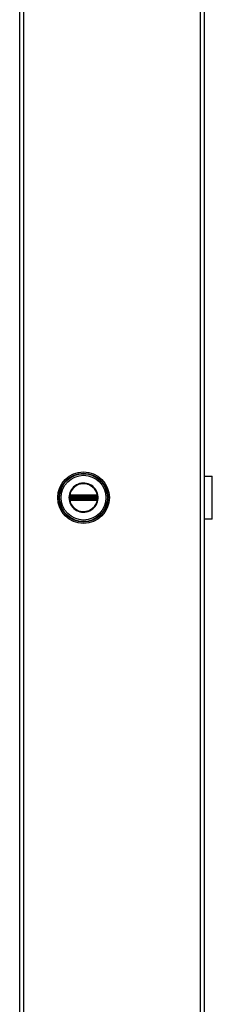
# Model space of a CAD drawing. Header units: inches. Extents: x 0 to 160, y -11 to 104.
# Tile 26 of 38: x 82.44 to 88.82, y 38.84 to 71.53. Entities that reach past the tile are written whole.
import ezdxf

# ---------------------------------------------------------------- set-up
doc = ezdxf.new("R2010")
doc.units = ezdxf.units.IN
doc.header["$LTSCALE"] = 9.635087
doc.header["$MEASUREMENT"] = 0
doc.layers.add('Visible Edges(ANSI)', color=7, linetype='Continuous', lineweight=25)
doc.layers.add('Visible Tangent Edges(ANSI)', color=7, linetype='Continuous', lineweight=25)

msp = doc.modelspace()

# ---------------------------------------------------------------- linework, layer by layer
at = {"layer": 'Visible Edges(ANSI)'}
for p, q in [((82.4382, 20.8819), (82.4382, 90.4381)), ((88.5533, 90.4381), (88.5533, 20.8819)), ((88.5533, 56.3731), (88.8225, 56.3731)), ((88.8225, 54.9469), (88.8225, 56.3731)), ((88.5567, 55.931), (88.5533, 55.931)), ((88.5567, 55.931), (88.5567, 55.8754)), ((88.5533, 55.8754), (88.5567, 55.8754)), ((88.5567, 55.4446), (88.5533, 55.4446)), ((88.5533, 55.389), (88.5567, 55.389)), ((88.5567, 55.4446), (88.5567, 55.389)), ((88.8225, 54.9469), (88.5533, 54.9469))]:
    msp.add_line(p, q, dxfattribs=at)
msp.add_circle((84.5538, 55.66), 0.8558, dxfattribs=at)
at = {"layer": 'Visible Tangent Edges(ANSI)'}
for p, q in [((82.5628, 90.4381), (82.5628, 20.8819)), ((88.4287, 20.8819), (88.4287, 90.4381)), ((84.0836, 55.66), (84.0701, 55.66)), ((84.0953, 55.592), (84.1049, 55.5998)), ((84.0986, 55.693), (84.1092, 55.693)), ((84.0986, 55.627), (84.1092, 55.627)), ((84.1024, 55.7166), (84.1131, 55.7104)), ((84.1131, 55.6096), (84.1024, 55.6033)), ((84.1059, 55.737), (84.1121, 55.7263)), ((84.1059, 55.583), (84.1121, 55.5937)), ((84.1092, 55.627), (84.1092, 55.693)), ((84.1215, 55.693), (84.1092, 55.693)), ((84.1215, 55.627), (84.1092, 55.627)), ((84.1183, 55.7156), (84.1121, 55.7263)), ((84.1121, 55.5937), (84.1183, 55.6044)), ((84.1215, 55.627), (84.1215, 55.693)), ((84.1215, 55.693), (84.1255, 55.689)), ((84.1255, 55.631), (84.1215, 55.627)), ((84.1251, 55.7423), (84.1253, 55.7299)), ((84.1253, 55.5901), (84.1251, 55.5777)), ((84.1397, 55.689), (84.1255, 55.689)), ((84.1255, 55.689), (84.1255, 55.631)), ((84.1255, 55.631), (84.1397, 55.631)), ((84.1357, 55.7424), (84.1357, 55.7299)), ((84.972, 55.7424), (84.1357, 55.7424)), ((84.1357, 55.7299), (84.972, 55.7299)), ((84.1357, 55.7299), (84.1357, 55.7195)), ((84.1357, 55.7195), (84.972, 55.7195)), ((84.1357, 55.7073), (84.1357, 55.7195)), ((84.1357, 55.7073), (84.972, 55.7073)), ((84.1397, 55.7033), (84.1357, 55.7073)), ((84.1357, 55.6127), (84.1397, 55.6167)), ((84.972, 55.6127), (84.1357, 55.6127)), ((84.1357, 55.6005), (84.1357, 55.6127)), ((84.972, 55.6005), (84.1357, 55.6005)), ((84.1357, 55.59), (84.1357, 55.6005)), ((84.1357, 55.59), (84.1357, 55.5776)), ((84.972, 55.59), (84.1357, 55.59)), ((84.1357, 55.5776), (84.972, 55.5776)), ((84.968, 55.7033), (84.1397, 55.7033)), ((84.1397, 55.7033), (84.1397, 55.689)), ((84.1397, 55.689), (84.968, 55.689)), ((84.1397, 55.631), (84.1397, 55.689)), ((84.968, 55.631), (84.1397, 55.631)), ((84.1397, 55.631), (84.1397, 55.6167)), ((84.1397, 55.6167), (84.968, 55.6167)), ((84.972, 55.7073), (84.968, 55.7033)), ((84.968, 55.689), (84.968, 55.7033)), ((84.968, 55.689), (84.968, 55.631)), ((84.9822, 55.689), (84.968, 55.689)), ((84.968, 55.6167), (84.968, 55.631)), ((84.968, 55.631), (84.9822, 55.631)), ((84.968, 55.6167), (84.972, 55.6127)), ((84.972, 55.7424), (84.972, 55.7299)), ((84.972, 55.7299), (84.972, 55.7195)), ((84.972, 55.7073), (84.972, 55.7195)), ((84.972, 55.6005), (84.972, 55.6127)), ((84.972, 55.59), (84.972, 55.6005)), ((84.972, 55.59), (84.972, 55.5776)), ((84.9822, 55.689), (84.9862, 55.693)), ((84.9822, 55.631), (84.9822, 55.689)), ((84.9862, 55.627), (84.9822, 55.631)), ((84.9826, 55.7423), (84.9824, 55.7299)), ((84.9824, 55.5901), (84.9826, 55.5777)), ((84.9985, 55.693), (84.9862, 55.693)), ((84.9862, 55.693), (84.9862, 55.627)), ((84.9985, 55.627), (84.9862, 55.627)), ((84.9956, 55.7263), (84.9894, 55.7156)), ((84.9894, 55.6044), (84.9956, 55.5937)), ((84.9946, 55.7104), (85.0053, 55.7166)), ((85.0053, 55.6033), (84.9946, 55.6096)), ((84.9956, 55.7263), (85.0018, 55.737)), ((84.9956, 55.5937), (85.0018, 55.583)), ((85.0091, 55.693), (84.9985, 55.693)), ((84.9985, 55.693), (84.9985, 55.627)), ((85.0091, 55.627), (84.9985, 55.627)), ((85.0124, 55.7279), (85.0028, 55.7201)), ((85.0028, 55.5998), (85.0124, 55.592)), ((88.5567, 55.8754), (88.5567, 55.4446))]:
    msp.add_line(p, q, dxfattribs=at)
at = {"layer": 'Visible Tangent Edges(ANSI)', "flags": 128}
for points in [[(84.0701, 55.66), (84.0736, 55.6029), (84.0837, 55.5465), (84.1004, 55.4916), (84.1235, 55.4392), (84.1527, 55.3899), (84.1875, 55.3442), (84.2274, 55.3031), (84.2719, 55.267), (84.3203, 55.2364), (84.3721, 55.2117), (84.4264, 55.1934), (84.4825, 55.1818), (84.5395, 55.1769), (84.5968, 55.1787), (84.6535, 55.1871), (84.7088, 55.202), (84.762, 55.2234), (84.8123, 55.2511), (84.8587, 55.2847), (84.9008, 55.3235), (84.9381, 55.367), (84.9702, 55.4144), (84.9964, 55.4653), (85.0165, 55.519), (85.03, 55.5749), (85.0366, 55.6318), (85.0364, 55.6891), (85.0296, 55.7459), (85.0162, 55.8016), (84.9963, 55.8553), (84.9701, 55.9064), (84.9379, 55.9539), (84.9003, 55.9972), (84.8579, 56.0359), (84.8114, 56.0693), (84.7613, 56.0969), (84.7083, 56.1183), (84.653, 56.1333), (84.5963, 56.1416), (84.5389, 56.1433), (84.4817, 56.1382), (84.4255, 56.1264), (84.3713, 56.1078), (84.3196, 56.0831), (84.2712, 56.0524), (84.2268, 56.0164), (84.187, 55.9752), (84.1524, 55.9296), (84.1233, 55.8802), (84.1002, 55.8278), (84.0836, 55.7731), (84.0735, 55.7169), (84.0701, 55.66)], [(84.0836, 55.66), (84.0871, 55.7175), (84.0977, 55.7742), (84.1151, 55.8292), (84.1393, 55.8818), (84.1697, 55.9311), (84.2059, 55.9763), (84.2473, 56.0166), (84.2934, 56.0515), (84.3435, 56.0805), (84.3968, 56.1032), (84.4525, 56.1192), (84.5098, 56.1281), (84.5678, 56.1298), (84.6255, 56.1246), (84.6821, 56.1123), (84.7366, 56.0933), (84.7883, 56.0675), (84.8365, 56.0355), (84.8806, 55.9979), (84.9197, 55.9552), (84.9534, 55.908), (84.9809, 55.8569), (85.0017, 55.8029), (85.0157, 55.7467), (85.0229, 55.6894), (85.0231, 55.6315), (85.0162, 55.574), (85.002, 55.5177), (84.981, 55.4638), (84.9535, 55.4128), (84.92, 55.3656), (84.8812, 55.3228), (84.8374, 55.285), (84.7892, 55.2528), (84.7372, 55.2271), (84.6825, 55.208), (84.626, 55.1958), (84.5683, 55.1904), (84.5105, 55.1921), (84.4533, 55.2007), (84.3976, 55.2164), (84.3443, 55.239), (84.2941, 55.268), (84.2479, 55.3029), (84.2064, 55.3432), (84.17, 55.3884), (84.1395, 55.4376), (84.1154, 55.4901), (84.0979, 55.5454), (84.0872, 55.6024), (84.0836, 55.66)], [(84.0896, 55.6928), (84.0895, 55.69), (84.0894, 55.6873), (84.0893, 55.6846), (84.0892, 55.6819), (84.0892, 55.6791), (84.0891, 55.6764), (84.0891, 55.6737), (84.089, 55.6709), (84.089, 55.6682), (84.0889, 55.6655), (84.0889, 55.6627), (84.0889, 55.66), (84.0889, 55.6572), (84.0889, 55.6545), (84.089, 55.6518), (84.089, 55.649), (84.0891, 55.6463), (84.0891, 55.6436), (84.0892, 55.6408), (84.0892, 55.6381), (84.0893, 55.6354), (84.0894, 55.6327), (84.0895, 55.6299), (84.0896, 55.6272)], [(84.0902, 55.7032), (84.0902, 55.7028), (84.0901, 55.7023), (84.0901, 55.7019), (84.0901, 55.7015), (84.0901, 55.701), (84.09, 55.7006), (84.09, 55.7002), (84.09, 55.6997), (84.09, 55.6993), (84.0899, 55.6989), (84.0899, 55.6984), (84.0899, 55.698), (84.0899, 55.6976), (84.0898, 55.6971), (84.0898, 55.6967), (84.0898, 55.6962), (84.0898, 55.6958), (84.0897, 55.6954), (84.0897, 55.6949), (84.0897, 55.6945), (84.0897, 55.6941), (84.0897, 55.6936), (84.0896, 55.6932), (84.0896, 55.6928)], [(84.0896, 55.6272), (84.0896, 55.6268), (84.0897, 55.6263), (84.0897, 55.6259), (84.0897, 55.6255), (84.0897, 55.625), (84.0897, 55.6246), (84.0898, 55.6242), (84.0898, 55.6237), (84.0898, 55.6233), (84.0898, 55.6229), (84.0899, 55.6224), (84.0899, 55.622), (84.0899, 55.6216), (84.0899, 55.6211), (84.09, 55.6207), (84.09, 55.6202), (84.09, 55.6198), (84.09, 55.6194), (84.0901, 55.6189), (84.0901, 55.6185), (84.0901, 55.6181), (84.0901, 55.6176), (84.0902, 55.6172), (84.0902, 55.6168)], [(84.0936, 55.7226), (84.0934, 55.7218), (84.0932, 55.7211), (84.093, 55.7203), (84.0928, 55.7196), (84.0926, 55.7188), (84.0924, 55.718), (84.0922, 55.7172), (84.092, 55.7164), (84.0918, 55.7156), (84.0917, 55.7148), (84.0915, 55.714), (84.0914, 55.7132), (84.0912, 55.7124), (84.0911, 55.7116), (84.091, 55.7107), (84.0909, 55.7099), (84.0907, 55.7091), (84.0906, 55.7082), (84.0905, 55.7074), (84.0905, 55.7065), (84.0904, 55.7057), (84.0903, 55.7049), (84.0902, 55.704), (84.0902, 55.7032)], [(84.0902, 55.6168), (84.0902, 55.6159), (84.0903, 55.6151), (84.0904, 55.6143), (84.0905, 55.6134), (84.0905, 55.6126), (84.0906, 55.6117), (84.0907, 55.6109), (84.0909, 55.6101), (84.091, 55.6093), (84.0911, 55.6084), (84.0912, 55.6076), (84.0914, 55.6068), (84.0915, 55.606), (84.0917, 55.6052), (84.0919, 55.6044), (84.092, 55.6036), (84.0922, 55.6028), (84.0924, 55.602), (84.0926, 55.6012), (84.0928, 55.6004), (84.093, 55.5996), (84.0932, 55.5989), (84.0934, 55.5981), (84.0936, 55.5974)], [(84.0953, 55.7279), (84.0952, 55.7277), (84.0952, 55.7275), (84.0951, 55.7273), (84.095, 55.7271), (84.0949, 55.7269), (84.0949, 55.7266), (84.0948, 55.7264), (84.0947, 55.7262), (84.0946, 55.726), (84.0946, 55.7258), (84.0945, 55.7255), (84.0944, 55.7253), (84.0943, 55.7251), (84.0943, 55.7249), (84.0942, 55.7246), (84.0941, 55.7244), (84.0941, 55.7242), (84.094, 55.724), (84.0939, 55.7237), (84.0939, 55.7235), (84.0938, 55.7233), (84.0937, 55.7231), (84.0936, 55.7228), (84.0936, 55.7226)], [(84.0936, 55.5974), (84.0936, 55.5971), (84.0937, 55.5969), (84.0938, 55.5967), (84.0939, 55.5965), (84.0939, 55.5962), (84.094, 55.596), (84.0941, 55.5958), (84.0941, 55.5956), (84.0942, 55.5953), (84.0943, 55.5951), (84.0943, 55.5949), (84.0944, 55.5947), (84.0945, 55.5944), (84.0946, 55.5942), (84.0946, 55.594), (84.0947, 55.5938), (84.0948, 55.5935), (84.0949, 55.5933), (84.0949, 55.5931), (84.095, 55.5929), (84.0951, 55.5927), (84.0952, 55.5925), (84.0952, 55.5922), (84.0953, 55.592)], [(84.1059, 55.737), (84.1054, 55.7367), (84.1049, 55.7364), (84.1044, 55.7361), (84.104, 55.7358), (84.1035, 55.7354), (84.103, 55.7351), (84.1025, 55.7348), (84.102, 55.7344), (84.1016, 55.734), (84.1011, 55.7337), (84.1007, 55.7333), (84.1002, 55.7329), (84.0998, 55.7326), (84.0993, 55.7322), (84.0989, 55.7318), (84.0985, 55.7314), (84.0981, 55.731), (84.0977, 55.7306), (84.0973, 55.7301), (84.0969, 55.7297), (84.0965, 55.7293), (84.0961, 55.7288), (84.0957, 55.7284), (84.0953, 55.7279)], [(84.0953, 55.592), (84.0957, 55.5916), (84.0961, 55.5911), (84.0965, 55.5907), (84.0968, 55.5903), (84.0972, 55.5898), (84.0977, 55.5894), (84.0981, 55.589), (84.0985, 55.5886), (84.0989, 55.5882), (84.0993, 55.5878), (84.0998, 55.5874), (84.1002, 55.587), (84.1007, 55.5867), (84.1011, 55.5863), (84.1016, 55.5859), (84.102, 55.5856), (84.1025, 55.5852), (84.103, 55.5849), (84.1035, 55.5845), (84.104, 55.5842), (84.1044, 55.5839), (84.1049, 55.5836), (84.1054, 55.5833), (84.1059, 55.583)], [(84.0986, 55.7034), (84.0986, 55.704), (84.0986, 55.7046), (84.0986, 55.7052), (84.0987, 55.7058), (84.0987, 55.7063), (84.0988, 55.7069), (84.0989, 55.7075), (84.099, 55.7081), (84.0991, 55.7086), (84.0993, 55.7092), (84.0994, 55.7098), (84.0996, 55.7103), (84.0997, 55.7109), (84.0999, 55.7114), (84.1001, 55.712), (84.1003, 55.7125), (84.1005, 55.7131), (84.1008, 55.7136), (84.101, 55.7141), (84.1013, 55.7146), (84.1015, 55.7151), (84.1018, 55.7156), (84.1021, 55.7161), (84.1024, 55.7166)], [(84.0986, 55.693), (84.0986, 55.6934), (84.0986, 55.6939), (84.0986, 55.6943), (84.0986, 55.6947), (84.0986, 55.6952), (84.0986, 55.6956), (84.0986, 55.696), (84.0986, 55.6964), (84.0986, 55.6969), (84.0986, 55.6973), (84.0986, 55.6977), (84.0986, 55.6982), (84.0986, 55.6986), (84.0986, 55.699), (84.0986, 55.6995), (84.0986, 55.6999), (84.0986, 55.7003), (84.0986, 55.7008), (84.0986, 55.7012), (84.0986, 55.7017), (84.0986, 55.7021), (84.0986, 55.7025), (84.0986, 55.703), (84.0986, 55.7034)], [(84.0986, 55.627), (84.0986, 55.6297), (84.0986, 55.6325), (84.0986, 55.6352), (84.0986, 55.638), (84.0987, 55.6407), (84.0987, 55.6435), (84.0987, 55.6462), (84.0987, 55.649), (84.0987, 55.6517), (84.0987, 55.6545), (84.0987, 55.6572), (84.0987, 55.66), (84.0987, 55.6627), (84.0987, 55.6655), (84.0987, 55.6682), (84.0987, 55.671), (84.0987, 55.6738), (84.0987, 55.6765), (84.0987, 55.6793), (84.0986, 55.682), (84.0986, 55.6848), (84.0986, 55.6875), (84.0986, 55.6903), (84.0986, 55.693)], [(84.0986, 55.6165), (84.0986, 55.617), (84.0986, 55.6174), (84.0986, 55.6179), (84.0986, 55.6183), (84.0986, 55.6188), (84.0986, 55.6192), (84.0986, 55.6196), (84.0986, 55.6201), (84.0986, 55.6205), (84.0986, 55.621), (84.0986, 55.6214), (84.0986, 55.6218), (84.0986, 55.6222), (84.0986, 55.6227), (84.0986, 55.6231), (84.0986, 55.6235), (84.0986, 55.624), (84.0986, 55.6244), (84.0986, 55.6248), (84.0986, 55.6252), (84.0986, 55.6257), (84.0986, 55.6261), (84.0986, 55.6265), (84.0986, 55.627)], [(84.1024, 55.6033), (84.1021, 55.6038), (84.1018, 55.6043), (84.1015, 55.6048), (84.1013, 55.6054), (84.101, 55.6059), (84.1008, 55.6064), (84.1006, 55.6069), (84.1003, 55.6075), (84.1001, 55.608), (84.0999, 55.6086), (84.0998, 55.6091), (84.0996, 55.6097), (84.0994, 55.6102), (84.0993, 55.6108), (84.0991, 55.6113), (84.099, 55.6119), (84.0989, 55.6125), (84.0988, 55.6131), (84.0988, 55.6136), (84.0987, 55.6142), (84.0986, 55.6148), (84.0986, 55.6154), (84.0986, 55.616), (84.0986, 55.6165)], [(84.1024, 55.7166), (84.1025, 55.7168), (84.1026, 55.7169), (84.1027, 55.7171), (84.1028, 55.7172), (84.1029, 55.7174), (84.103, 55.7175), (84.1031, 55.7177), (84.1032, 55.7178), (84.1033, 55.718), (84.1034, 55.7181), (84.1035, 55.7183), (84.1036, 55.7184), (84.1037, 55.7186), (84.1038, 55.7187), (84.1039, 55.7189), (84.104, 55.719), (84.1041, 55.7191), (84.1042, 55.7193), (84.1043, 55.7194), (84.1044, 55.7196), (84.1045, 55.7197), (84.1047, 55.7198), (84.1048, 55.72), (84.1049, 55.7201)], [(84.1049, 55.5998), (84.1048, 55.6), (84.1047, 55.6001), (84.1045, 55.6003), (84.1044, 55.6004), (84.1043, 55.6005), (84.1042, 55.6007), (84.1041, 55.6008), (84.104, 55.601), (84.1039, 55.6011), (84.1038, 55.6013), (84.1037, 55.6014), (84.1036, 55.6015), (84.1035, 55.6017), (84.1034, 55.6018), (84.1033, 55.602), (84.1032, 55.6021), (84.1031, 55.6023), (84.103, 55.6024), (84.1029, 55.6026), (84.1028, 55.6027), (84.1027, 55.6029), (84.1026, 55.603), (84.1025, 55.6032), (84.1024, 55.6033)], [(84.1049, 55.7201), (84.1051, 55.7204), (84.1054, 55.7207), (84.1057, 55.721), (84.1059, 55.7213), (84.1062, 55.7216), (84.1065, 55.7219), (84.1068, 55.7222), (84.107, 55.7225), (84.1073, 55.7227), (84.1076, 55.723), (84.1079, 55.7233), (84.1082, 55.7235), (84.1085, 55.7238), (84.1088, 55.724), (84.1092, 55.7243), (84.1095, 55.7245), (84.1098, 55.7248), (84.1101, 55.725), (84.1104, 55.7252), (84.1108, 55.7255), (84.1111, 55.7257), (84.1114, 55.7259), (84.1118, 55.7261), (84.1121, 55.7263)], [(84.1121, 55.5937), (84.1118, 55.5939), (84.1114, 55.5941), (84.1111, 55.5943), (84.1108, 55.5945), (84.1104, 55.5947), (84.1101, 55.595), (84.1098, 55.5952), (84.1095, 55.5954), (84.1092, 55.5957), (84.1088, 55.5959), (84.1085, 55.5962), (84.1082, 55.5964), (84.1079, 55.5967), (84.1076, 55.597), (84.1073, 55.5972), (84.107, 55.5975), (84.1068, 55.5978), (84.1065, 55.5981), (84.1062, 55.5984), (84.1059, 55.5986), (84.1057, 55.5989), (84.1054, 55.5992), (84.1051, 55.5995), (84.1049, 55.5998)], [(84.1251, 55.7423), (84.1243, 55.7422), (84.1234, 55.7422), (84.1226, 55.7421), (84.1218, 55.7421), (84.1209, 55.742), (84.1201, 55.7419), (84.1193, 55.7417), (84.1184, 55.7416), (84.1176, 55.7414), (84.1168, 55.7413), (84.116, 55.7411), (84.1152, 55.7408), (84.1144, 55.7406), (84.1136, 55.7404), (84.1128, 55.7401), (84.112, 55.7398), (84.1112, 55.7395), (84.1104, 55.7392), (84.1097, 55.7389), (84.1089, 55.7385), (84.1081, 55.7382), (84.1074, 55.7378), (84.1067, 55.7374), (84.1059, 55.737)], [(84.1059, 55.583), (84.1067, 55.5826), (84.1074, 55.5822), (84.1081, 55.5818), (84.1089, 55.5814), (84.1097, 55.5811), (84.1104, 55.5808), (84.1112, 55.5805), (84.112, 55.5802), (84.1128, 55.5799), (84.1136, 55.5796), (84.1144, 55.5794), (84.1152, 55.5791), (84.116, 55.5789), (84.1168, 55.5787), (84.1176, 55.5785), (84.1185, 55.5784), (84.1193, 55.5782), (84.1201, 55.5781), (84.1209, 55.578), (84.1218, 55.5779), (84.1226, 55.5778), (84.1234, 55.5778), (84.1243, 55.5777), (84.1251, 55.5777)], [(84.1092, 55.693), (84.1092, 55.6935), (84.1092, 55.6939), (84.1092, 55.6944), (84.1093, 55.6949), (84.1093, 55.6953), (84.1093, 55.6958), (84.1093, 55.6962), (84.1094, 55.6967), (84.1094, 55.6972), (84.1094, 55.6976), (84.1095, 55.6981), (84.1095, 55.6985), (84.1096, 55.6989), (84.1096, 55.6994), (84.1097, 55.6998), (84.1097, 55.7003), (84.1098, 55.7007), (84.1099, 55.7011), (84.1099, 55.7016), (84.11, 55.702), (84.1101, 55.7024), (84.1102, 55.7028), (84.1102, 55.7032), (84.1103, 55.7036)], [(84.1103, 55.6163), (84.1102, 55.6167), (84.1102, 55.6172), (84.1101, 55.6176), (84.11, 55.618), (84.1099, 55.6184), (84.1099, 55.6188), (84.1098, 55.6193), (84.1097, 55.6197), (84.1097, 55.6201), (84.1096, 55.6206), (84.1096, 55.621), (84.1095, 55.6215), (84.1095, 55.6219), (84.1094, 55.6224), (84.1094, 55.6228), (84.1094, 55.6233), (84.1093, 55.6237), (84.1093, 55.6242), (84.1093, 55.6246), (84.1093, 55.6251), (84.1092, 55.6256), (84.1092, 55.626), (84.1092, 55.6265), (84.1092, 55.627)], [(84.1103, 55.7036), (84.1104, 55.7039), (84.1104, 55.7042), (84.1105, 55.7045), (84.1106, 55.7048), (84.1107, 55.7051), (84.1108, 55.7054), (84.1109, 55.7057), (84.111, 55.706), (84.1111, 55.7063), (84.1112, 55.7066), (84.1113, 55.7069), (84.1114, 55.7072), (84.1115, 55.7074), (84.1116, 55.7077), (84.1118, 55.708), (84.1119, 55.7083), (84.112, 55.7086), (84.1122, 55.7088), (84.1123, 55.7091), (84.1125, 55.7094), (84.1126, 55.7096), (84.1128, 55.7099), (84.113, 55.7102), (84.1131, 55.7104)], [(84.1131, 55.6096), (84.113, 55.6098), (84.1128, 55.6101), (84.1126, 55.6103), (84.1125, 55.6106), (84.1123, 55.6109), (84.1122, 55.6111), (84.112, 55.6114), (84.1119, 55.6117), (84.1118, 55.612), (84.1116, 55.6122), (84.1115, 55.6125), (84.1114, 55.6128), (84.1113, 55.6131), (84.1112, 55.6134), (84.1111, 55.6137), (84.111, 55.614), (84.1109, 55.6143), (84.1108, 55.6145), (84.1107, 55.6148), (84.1106, 55.6151), (84.1105, 55.6154), (84.1104, 55.6157), (84.1104, 55.616), (84.1103, 55.6163)], [(84.1121, 55.7263), (84.1126, 55.7266), (84.1131, 55.7268), (84.1136, 55.7271), (84.1142, 55.7274), (84.1147, 55.7276), (84.1152, 55.7278), (84.1157, 55.728), (84.1163, 55.7282), (84.1168, 55.7284), (84.1174, 55.7286), (84.1179, 55.7288), (84.1185, 55.7289), (84.119, 55.7291), (84.1196, 55.7292), (84.1201, 55.7293), (84.1207, 55.7294), (84.1213, 55.7295), (84.1218, 55.7296), (84.1224, 55.7297), (84.123, 55.7298), (84.1236, 55.7298), (84.1241, 55.7299), (84.1247, 55.7299), (84.1253, 55.7299)], [(84.1253, 55.5901), (84.1247, 55.5901), (84.1241, 55.5901), (84.1236, 55.5902), (84.123, 55.5902), (84.1224, 55.5903), (84.1219, 55.5903), (84.1213, 55.5904), (84.1207, 55.5905), (84.1201, 55.5906), (84.1196, 55.5908), (84.119, 55.5909), (84.1185, 55.591), (84.1179, 55.5912), (84.1174, 55.5914), (84.1168, 55.5915), (84.1163, 55.5917), (84.1157, 55.5919), (84.1152, 55.5922), (84.1147, 55.5924), (84.1142, 55.5926), (84.1136, 55.5929), (84.1131, 55.5931), (84.1126, 55.5934), (84.1121, 55.5937)], [(84.1183, 55.7156), (84.1186, 55.7158), (84.1188, 55.7159), (84.1191, 55.7161), (84.1194, 55.7163), (84.1196, 55.7164), (84.1199, 55.7166), (84.1202, 55.7167), (84.1205, 55.7168), (84.1207, 55.717), (84.121, 55.7171), (84.1213, 55.7172), (84.1216, 55.7174), (84.1219, 55.7175), (84.1222, 55.7176), (84.1224, 55.7177), (84.1227, 55.7178), (84.123, 55.7179), (84.1233, 55.718), (84.1236, 55.7181), (84.1239, 55.7181), (84.1242, 55.7182), (84.1245, 55.7183), (84.1248, 55.7184), (84.1251, 55.7184)], [(84.1251, 55.6015), (84.1248, 55.6016), (84.1245, 55.6017), (84.1242, 55.6018), (84.1239, 55.6018), (84.1236, 55.6019), (84.1233, 55.602), (84.123, 55.6021), (84.1227, 55.6022), (84.1224, 55.6023), (84.1222, 55.6024), (84.1219, 55.6025), (84.1216, 55.6026), (84.1213, 55.6027), (84.121, 55.6029), (84.1207, 55.603), (84.1205, 55.6031), (84.1202, 55.6033), (84.1199, 55.6034), (84.1196, 55.6036), (84.1194, 55.6037), (84.1191, 55.6039), (84.1188, 55.604), (84.1186, 55.6042), (84.1183, 55.6044)], [(84.1357, 55.7424), (84.1353, 55.7424), (84.1348, 55.7424), (84.1344, 55.7424), (84.134, 55.7424), (84.1335, 55.7424), (84.1331, 55.7424), (84.1326, 55.7424), (84.1322, 55.7424), (84.1317, 55.7424), (84.1313, 55.7424), (84.1309, 55.7423), (84.1304, 55.7423), (84.13, 55.7423), (84.1295, 55.7423), (84.1291, 55.7423), (84.1287, 55.7423), (84.1282, 55.7423), (84.1278, 55.7423), (84.1273, 55.7423), (84.1269, 55.7423), (84.1264, 55.7423), (84.126, 55.7423), (84.1256, 55.7423), (84.1251, 55.7423)], [(84.1251, 55.7184), (84.1255, 55.7185), (84.1259, 55.7186), (84.1263, 55.7187), (84.1268, 55.7187), (84.1272, 55.7188), (84.1276, 55.7189), (84.128, 55.7189), (84.1285, 55.719), (84.1289, 55.7191), (84.1294, 55.7191), (84.1298, 55.7192), (84.1302, 55.7192), (84.1307, 55.7193), (84.1311, 55.7193), (84.1316, 55.7194), (84.132, 55.7194), (84.1325, 55.7194), (84.133, 55.7194), (84.1334, 55.7195), (84.1339, 55.7195), (84.1343, 55.7195), (84.1348, 55.7195), (84.1353, 55.7195), (84.1357, 55.7195)], [(84.1357, 55.6005), (84.1353, 55.6005), (84.1348, 55.6005), (84.1343, 55.6005), (84.1339, 55.6005), (84.1334, 55.6005), (84.133, 55.6005), (84.1325, 55.6006), (84.132, 55.6006), (84.1316, 55.6006), (84.1311, 55.6007), (84.1307, 55.6007), (84.1302, 55.6008), (84.1298, 55.6008), (84.1294, 55.6009), (84.1289, 55.6009), (84.1285, 55.601), (84.128, 55.601), (84.1276, 55.6011), (84.1272, 55.6012), (84.1268, 55.6012), (84.1263, 55.6013), (84.1259, 55.6014), (84.1255, 55.6015), (84.1251, 55.6015)], [(84.1251, 55.5777), (84.1256, 55.5777), (84.126, 55.5777), (84.1264, 55.5777), (84.1269, 55.5777), (84.1273, 55.5777), (84.1278, 55.5777), (84.1282, 55.5777), (84.1287, 55.5777), (84.1291, 55.5776), (84.1295, 55.5776), (84.13, 55.5776), (84.1304, 55.5776), (84.1309, 55.5776), (84.1313, 55.5776), (84.1317, 55.5776), (84.1322, 55.5776), (84.1326, 55.5776), (84.1331, 55.5776), (84.1335, 55.5776), (84.134, 55.5776), (84.1344, 55.5776), (84.1348, 55.5776), (84.1353, 55.5776), (84.1357, 55.5776)], [(84.1253, 55.7299), (84.1257, 55.7299), (84.1262, 55.7299), (84.1266, 55.7299), (84.1271, 55.7299), (84.1275, 55.7299), (84.128, 55.7299), (84.1284, 55.7299), (84.1288, 55.7299), (84.1293, 55.7299), (84.1297, 55.7299), (84.1301, 55.7299), (84.1306, 55.7299), (84.131, 55.7299), (84.1314, 55.7299), (84.1319, 55.7299), (84.1323, 55.7299), (84.1327, 55.7299), (84.1332, 55.7299), (84.1336, 55.7299), (84.134, 55.7299), (84.1344, 55.7299), (84.1349, 55.7299), (84.1353, 55.7299), (84.1357, 55.7299)], [(84.1357, 55.59), (84.1353, 55.59), (84.1349, 55.59), (84.1344, 55.59), (84.134, 55.59), (84.1336, 55.59), (84.1332, 55.59), (84.1327, 55.59), (84.1323, 55.59), (84.1319, 55.59), (84.1314, 55.59), (84.131, 55.59), (84.1306, 55.59), (84.1301, 55.59), (84.1297, 55.59), (84.1293, 55.59), (84.1288, 55.5901), (84.1284, 55.5901), (84.128, 55.5901), (84.1275, 55.5901), (84.1271, 55.5901), (84.1266, 55.5901), (84.1262, 55.5901), (84.1257, 55.5901), (84.1253, 55.5901)], [(84.9826, 55.7423), (84.9821, 55.7423), (84.9817, 55.7423), (84.9813, 55.7423), (84.9808, 55.7423), (84.9804, 55.7423), (84.9799, 55.7423), (84.9795, 55.7423), (84.979, 55.7423), (84.9786, 55.7423), (84.9782, 55.7423), (84.9777, 55.7423), (84.9773, 55.7423), (84.9768, 55.7423), (84.9764, 55.7424), (84.9759, 55.7424), (84.9755, 55.7424), (84.9751, 55.7424), (84.9746, 55.7424), (84.9742, 55.7424), (84.9737, 55.7424), (84.9733, 55.7424), (84.9729, 55.7424), (84.9724, 55.7424), (84.972, 55.7424)], [(84.972, 55.7299), (84.9724, 55.7299), (84.9728, 55.7299), (84.9733, 55.7299), (84.9737, 55.7299), (84.9741, 55.7299), (84.9745, 55.7299), (84.975, 55.7299), (84.9754, 55.7299), (84.9758, 55.7299), (84.9762, 55.7299), (84.9767, 55.7299), (84.9771, 55.7299), (84.9775, 55.7299), (84.978, 55.7299), (84.9784, 55.7299), (84.9789, 55.7299), (84.9793, 55.7299), (84.9797, 55.7299), (84.9802, 55.7299), (84.9806, 55.7299), (84.9811, 55.7299), (84.9815, 55.7299), (84.9819, 55.7299), (84.9824, 55.7299)], [(84.972, 55.7195), (84.9724, 55.7195), (84.9729, 55.7195), (84.9734, 55.7195), (84.9738, 55.7195), (84.9743, 55.7195), (84.9747, 55.7194), (84.9752, 55.7194), (84.9756, 55.7194), (84.9761, 55.7193), (84.9766, 55.7193), (84.977, 55.7193), (84.9774, 55.7192), (84.9779, 55.7192), (84.9783, 55.7191), (84.9788, 55.7191), (84.9792, 55.719), (84.9796, 55.7189), (84.9801, 55.7189), (84.9805, 55.7188), (84.9809, 55.7187), (84.9814, 55.7187), (84.9818, 55.7186), (84.9822, 55.7185), (84.9826, 55.7184)], [(84.9826, 55.6015), (84.9822, 55.6015), (84.9818, 55.6014), (84.9814, 55.6013), (84.9809, 55.6012), (84.9805, 55.6012), (84.9801, 55.6011), (84.9797, 55.601), (84.9792, 55.601), (84.9788, 55.6009), (84.9783, 55.6009), (84.9779, 55.6008), (84.9775, 55.6008), (84.977, 55.6007), (84.9766, 55.6007), (84.9761, 55.6006), (84.9757, 55.6006), (84.9752, 55.6006), (84.9747, 55.6005), (84.9743, 55.6005), (84.9738, 55.6005), (84.9734, 55.6005), (84.9729, 55.6005), (84.9724, 55.6005), (84.972, 55.6005)], [(84.9824, 55.5901), (84.9819, 55.5901), (84.9815, 55.5901), (84.9811, 55.5901), (84.9806, 55.5901), (84.9802, 55.5901), (84.9797, 55.5901), (84.9793, 55.5901), (84.9789, 55.5901), (84.9784, 55.59), (84.978, 55.59), (84.9775, 55.59), (84.9771, 55.59), (84.9767, 55.59), (84.9762, 55.59), (84.9758, 55.59), (84.9754, 55.59), (84.975, 55.59), (84.9745, 55.59), (84.9741, 55.59), (84.9737, 55.59), (84.9733, 55.59), (84.9728, 55.59), (84.9724, 55.59), (84.972, 55.59)], [(84.972, 55.5776), (84.9724, 55.5776), (84.9729, 55.5776), (84.9733, 55.5776), (84.9737, 55.5776), (84.9742, 55.5776), (84.9746, 55.5776), (84.9751, 55.5776), (84.9755, 55.5776), (84.9759, 55.5776), (84.9764, 55.5776), (84.9768, 55.5776), (84.9773, 55.5776), (84.9777, 55.5776), (84.9782, 55.5776), (84.9786, 55.5776), (84.979, 55.5777), (84.9795, 55.5777), (84.9799, 55.5777), (84.9804, 55.5777), (84.9808, 55.5777), (84.9813, 55.5777), (84.9817, 55.5777), (84.9821, 55.5777), (84.9826, 55.5777)], [(84.9824, 55.7299), (84.983, 55.7299), (84.9836, 55.7299), (84.9841, 55.7298), (84.9847, 55.7298), (84.9853, 55.7297), (84.9859, 55.7296), (84.9864, 55.7295), (84.987, 55.7294), (84.9876, 55.7293), (84.9881, 55.7292), (84.9887, 55.7291), (84.9892, 55.7289), (84.9898, 55.7288), (84.9903, 55.7286), (84.9909, 55.7284), (84.9914, 55.7282), (84.992, 55.728), (84.9925, 55.7278), (84.993, 55.7276), (84.9935, 55.7274), (84.9941, 55.7271), (84.9946, 55.7268), (84.9951, 55.7266), (84.9956, 55.7263)], [(84.9956, 55.5937), (84.9951, 55.5934), (84.9946, 55.5931), (84.9941, 55.5929), (84.9935, 55.5926), (84.993, 55.5924), (84.9925, 55.5922), (84.992, 55.5919), (84.9914, 55.5917), (84.9909, 55.5915), (84.9903, 55.5914), (84.9898, 55.5912), (84.9892, 55.591), (84.9887, 55.5909), (84.9881, 55.5908), (84.9876, 55.5906), (84.987, 55.5905), (84.9864, 55.5904), (84.9859, 55.5903), (84.9853, 55.5903), (84.9847, 55.5902), (84.9841, 55.5902), (84.9836, 55.5901), (84.983, 55.5901), (84.9824, 55.5901)], [(85.0018, 55.737), (85.001, 55.7374), (85.0003, 55.7378), (84.9996, 55.7382), (84.9988, 55.7385), (84.998, 55.7389), (84.9973, 55.7392), (84.9965, 55.7395), (84.9957, 55.7398), (84.9949, 55.7401), (84.9941, 55.7404), (84.9933, 55.7406), (84.9925, 55.7408), (84.9917, 55.7411), (84.9909, 55.7413), (84.9901, 55.7414), (84.9893, 55.7416), (84.9884, 55.7417), (84.9876, 55.7419), (84.9868, 55.742), (84.9859, 55.7421), (84.9851, 55.7421), (84.9843, 55.7422), (84.9834, 55.7422), (84.9826, 55.7423)], [(84.9826, 55.7184), (84.9829, 55.7184), (84.9832, 55.7183), (84.9835, 55.7182), (84.9838, 55.7181), (84.9841, 55.7181), (84.9844, 55.718), (84.9847, 55.7179), (84.985, 55.7178), (84.9853, 55.7177), (84.9855, 55.7176), (84.9858, 55.7175), (84.9861, 55.7174), (84.9864, 55.7172), (84.9867, 55.7171), (84.987, 55.717), (84.9872, 55.7168), (84.9875, 55.7167), (84.9878, 55.7166), (84.9881, 55.7164), (84.9883, 55.7163), (84.9886, 55.7161), (84.9889, 55.7159), (84.9891, 55.7158), (84.9894, 55.7156)], [(84.9894, 55.6044), (84.9891, 55.6042), (84.9889, 55.604), (84.9886, 55.6039), (84.9883, 55.6037), (84.9881, 55.6036), (84.9878, 55.6034), (84.9875, 55.6033), (84.9872, 55.6031), (84.987, 55.603), (84.9867, 55.6029), (84.9864, 55.6027), (84.9861, 55.6026), (84.9858, 55.6025), (84.9855, 55.6024), (84.9853, 55.6023), (84.985, 55.6022), (84.9847, 55.6021), (84.9844, 55.602), (84.9841, 55.6019), (84.9838, 55.6018), (84.9835, 55.6018), (84.9832, 55.6017), (84.9829, 55.6016), (84.9826, 55.6015)], [(84.9826, 55.5777), (84.9834, 55.5777), (84.9842, 55.5778), (84.9851, 55.5778), (84.9859, 55.5779), (84.9868, 55.578), (84.9876, 55.5781), (84.9884, 55.5782), (84.9892, 55.5784), (84.9901, 55.5785), (84.9909, 55.5787), (84.9917, 55.5789), (84.9925, 55.5791), (84.9933, 55.5794), (84.9941, 55.5796), (84.9949, 55.5799), (84.9957, 55.5802), (84.9965, 55.5805), (84.9973, 55.5808), (84.998, 55.5811), (84.9988, 55.5814), (84.9996, 55.5818), (85.0003, 55.5822), (85.001, 55.5826), (85.0018, 55.583)], [(84.9946, 55.7104), (84.9947, 55.7102), (84.9949, 55.7099), (84.9951, 55.7096), (84.9952, 55.7094), (84.9954, 55.7091), (84.9955, 55.7088), (84.9957, 55.7086), (84.9958, 55.7083), (84.9959, 55.708), (84.9961, 55.7077), (84.9962, 55.7074), (84.9963, 55.7072), (84.9964, 55.7069), (84.9965, 55.7066), (84.9966, 55.7063), (84.9967, 55.706), (84.9968, 55.7057), (84.9969, 55.7054), (84.997, 55.7051), (84.9971, 55.7048), (84.9972, 55.7045), (84.9972, 55.7042), (84.9973, 55.7039), (84.9974, 55.7036)], [(84.9974, 55.6163), (84.9973, 55.616), (84.9972, 55.6157), (84.9972, 55.6154), (84.9971, 55.6151), (84.997, 55.6148), (84.9969, 55.6145), (84.9968, 55.6143), (84.9967, 55.614), (84.9966, 55.6137), (84.9965, 55.6134), (84.9964, 55.6131), (84.9963, 55.6128), (84.9962, 55.6125), (84.9961, 55.6122), (84.9959, 55.612), (84.9958, 55.6117), (84.9957, 55.6114), (84.9955, 55.6111), (84.9954, 55.6109), (84.9952, 55.6106), (84.9951, 55.6103), (84.9949, 55.6101), (84.9947, 55.6098), (84.9946, 55.6096)], [(84.9956, 55.7263), (84.9959, 55.7261), (84.9962, 55.7259), (84.9966, 55.7257), (84.9969, 55.7255), (84.9972, 55.7252), (84.9976, 55.725), (84.9979, 55.7248), (84.9982, 55.7245), (84.9985, 55.7243), (84.9988, 55.724), (84.9992, 55.7238), (84.9995, 55.7235), (84.9998, 55.7233), (85.0001, 55.723), (85.0004, 55.7227), (85.0007, 55.7225), (85.0009, 55.7222), (85.0012, 55.7219), (85.0015, 55.7216), (85.0018, 55.7213), (85.002, 55.721), (85.0023, 55.7207), (85.0026, 55.7204), (85.0028, 55.7201)], [(85.0028, 55.5998), (85.0026, 55.5995), (85.0023, 55.5992), (85.002, 55.5989), (85.0018, 55.5986), (85.0015, 55.5984), (85.0012, 55.5981), (85.0009, 55.5978), (85.0007, 55.5975), (85.0004, 55.5972), (85.0001, 55.597), (84.9998, 55.5967), (84.9995, 55.5964), (84.9992, 55.5962), (84.9989, 55.5959), (84.9985, 55.5957), (84.9982, 55.5954), (84.9979, 55.5952), (84.9976, 55.595), (84.9973, 55.5947), (84.9969, 55.5945), (84.9966, 55.5943), (84.9962, 55.5941), (84.9959, 55.5939), (84.9956, 55.5937)], [(84.9974, 55.7036), (84.9975, 55.7032), (84.9975, 55.7028), (84.9976, 55.7024), (84.9977, 55.702), (84.9978, 55.7016), (84.9978, 55.7011), (84.9979, 55.7007), (84.998, 55.7003), (84.998, 55.6998), (84.9981, 55.6994), (84.9981, 55.6989), (84.9982, 55.6985), (84.9982, 55.6981), (84.9983, 55.6976), (84.9983, 55.6972), (84.9983, 55.6967), (84.9984, 55.6962), (84.9984, 55.6958), (84.9984, 55.6953), (84.9984, 55.6949), (84.9985, 55.6944), (84.9985, 55.6939), (84.9985, 55.6935), (84.9985, 55.693)], [(84.9985, 55.627), (84.9985, 55.6265), (84.9985, 55.626), (84.9985, 55.6256), (84.9984, 55.6251), (84.9984, 55.6246), (84.9984, 55.6242), (84.9984, 55.6237), (84.9983, 55.6233), (84.9983, 55.6228), (84.9983, 55.6224), (84.9982, 55.6219), (84.9982, 55.6215), (84.9981, 55.621), (84.9981, 55.6206), (84.998, 55.6201), (84.998, 55.6197), (84.9979, 55.6193), (84.9978, 55.6188), (84.9978, 55.6184), (84.9977, 55.618), (84.9976, 55.6176), (84.9975, 55.6172), (84.9975, 55.6167), (84.9974, 55.6163)], [(85.0124, 55.7279), (85.012, 55.7284), (85.0116, 55.7288), (85.0112, 55.7293), (85.0108, 55.7297), (85.0104, 55.7301), (85.01, 55.7306), (85.0096, 55.731), (85.0092, 55.7314), (85.0088, 55.7318), (85.0083, 55.7322), (85.0079, 55.7326), (85.0075, 55.7329), (85.007, 55.7333), (85.0066, 55.7337), (85.0061, 55.7341), (85.0056, 55.7344), (85.0052, 55.7348), (85.0047, 55.7351), (85.0042, 55.7354), (85.0037, 55.7358), (85.0032, 55.7361), (85.0028, 55.7364), (85.0023, 55.7367), (85.0018, 55.737)], [(85.0018, 55.583), (85.0023, 55.5833), (85.0028, 55.5836), (85.0033, 55.5839), (85.0037, 55.5842), (85.0042, 55.5845), (85.0047, 55.5849), (85.0052, 55.5852), (85.0057, 55.5856), (85.0061, 55.5859), (85.0066, 55.5863), (85.007, 55.5867), (85.0075, 55.587), (85.0079, 55.5874), (85.0084, 55.5878), (85.0088, 55.5882), (85.0092, 55.5886), (85.0096, 55.589), (85.01, 55.5894), (85.0104, 55.5898), (85.0108, 55.5903), (85.0112, 55.5907), (85.0116, 55.5911), (85.012, 55.5916), (85.0124, 55.592)], [(85.0028, 55.7201), (85.0029, 55.72), (85.003, 55.7198), (85.0032, 55.7197), (85.0033, 55.7196), (85.0034, 55.7194), (85.0035, 55.7193), (85.0036, 55.7191), (85.0037, 55.719), (85.0038, 55.7189), (85.0039, 55.7187), (85.004, 55.7186), (85.0041, 55.7184), (85.0042, 55.7183), (85.0043, 55.7181), (85.0044, 55.718), (85.0045, 55.7178), (85.0046, 55.7177), (85.0047, 55.7175), (85.0048, 55.7174), (85.0049, 55.7172), (85.005, 55.7171), (85.0051, 55.7169), (85.0052, 55.7168), (85.0053, 55.7166)], [(85.0053, 55.6033), (85.0052, 55.6032), (85.0051, 55.603), (85.005, 55.6029), (85.0049, 55.6027), (85.0048, 55.6026), (85.0047, 55.6024), (85.0046, 55.6023), (85.0045, 55.6021), (85.0044, 55.602), (85.0043, 55.6018), (85.0042, 55.6017), (85.0041, 55.6015), (85.004, 55.6014), (85.0039, 55.6013), (85.0038, 55.6011), (85.0037, 55.601), (85.0036, 55.6008), (85.0035, 55.6007), (85.0034, 55.6005), (85.0033, 55.6004), (85.0032, 55.6003), (85.003, 55.6001), (85.0029, 55.6), (85.0028, 55.5998)], [(85.0053, 55.7166), (85.0056, 55.7161), (85.0059, 55.7156), (85.0062, 55.7151), (85.0064, 55.7146), (85.0067, 55.7141), (85.0069, 55.7136), (85.0071, 55.7131), (85.0074, 55.7125), (85.0076, 55.712), (85.0078, 55.7114), (85.008, 55.7109), (85.0081, 55.7103), (85.0083, 55.7098), (85.0084, 55.7092), (85.0086, 55.7086), (85.0087, 55.7081), (85.0088, 55.7075), (85.0089, 55.7069), (85.0089, 55.7063), (85.009, 55.7058), (85.0091, 55.7052), (85.0091, 55.7046), (85.0091, 55.704), (85.0091, 55.7034)], [(85.0091, 55.6165), (85.0091, 55.616), (85.0091, 55.6154), (85.0091, 55.6148), (85.009, 55.6142), (85.0089, 55.6136), (85.0089, 55.6131), (85.0088, 55.6125), (85.0087, 55.6119), (85.0085, 55.6113), (85.0084, 55.6108), (85.0083, 55.6102), (85.0081, 55.6097), (85.0079, 55.6091), (85.0078, 55.6086), (85.0076, 55.608), (85.0074, 55.6075), (85.0071, 55.6069), (85.0069, 55.6064), (85.0067, 55.6059), (85.0064, 55.6054), (85.0062, 55.6048), (85.0059, 55.6043), (85.0056, 55.6038), (85.0053, 55.6033)], [(85.0091, 55.693), (85.0091, 55.6903), (85.0091, 55.6875), (85.0091, 55.6848), (85.009, 55.682), (85.009, 55.6793), (85.009, 55.6765), (85.009, 55.6738), (85.009, 55.671), (85.009, 55.6682), (85.009, 55.6655), (85.009, 55.6627), (85.009, 55.66), (85.009, 55.6572), (85.009, 55.6545), (85.009, 55.6517), (85.009, 55.649), (85.009, 55.6462), (85.009, 55.6435), (85.009, 55.6407), (85.009, 55.638), (85.0091, 55.6352), (85.0091, 55.6325), (85.0091, 55.6297), (85.0091, 55.627)], [(85.0091, 55.7034), (85.0091, 55.703), (85.0091, 55.7025), (85.0091, 55.7021), (85.0091, 55.7017), (85.0091, 55.7012), (85.0091, 55.7008), (85.0091, 55.7003), (85.0091, 55.6999), (85.0091, 55.6995), (85.0091, 55.699), (85.0091, 55.6986), (85.0091, 55.6982), (85.0091, 55.6977), (85.0091, 55.6973), (85.0091, 55.6969), (85.0091, 55.6964), (85.0091, 55.696), (85.0091, 55.6956), (85.0091, 55.6952), (85.0091, 55.6947), (85.0091, 55.6943), (85.0091, 55.6939), (85.0091, 55.6934), (85.0091, 55.693)], [(85.0091, 55.627), (85.0091, 55.6265), (85.0091, 55.6261), (85.0091, 55.6257), (85.0091, 55.6252), (85.0091, 55.6248), (85.0091, 55.6244), (85.0091, 55.624), (85.0091, 55.6235), (85.0091, 55.6231), (85.0091, 55.6227), (85.0091, 55.6222), (85.0091, 55.6218), (85.0091, 55.6214), (85.0091, 55.621), (85.0091, 55.6205), (85.0091, 55.6201), (85.0091, 55.6196), (85.0091, 55.6192), (85.0091, 55.6188), (85.0091, 55.6183), (85.0091, 55.6179), (85.0091, 55.6174), (85.0091, 55.617), (85.0091, 55.6165)], [(85.0141, 55.7226), (85.014, 55.7228), (85.014, 55.7231), (85.0139, 55.7233), (85.0138, 55.7235), (85.0138, 55.7237), (85.0137, 55.724), (85.0136, 55.7242), (85.0136, 55.7244), (85.0135, 55.7246), (85.0134, 55.7249), (85.0133, 55.7251), (85.0133, 55.7253), (85.0132, 55.7255), (85.0131, 55.7258), (85.0131, 55.726), (85.013, 55.7262), (85.0129, 55.7264), (85.0128, 55.7266), (85.0128, 55.7269), (85.0127, 55.7271), (85.0126, 55.7273), (85.0125, 55.7275), (85.0125, 55.7277), (85.0124, 55.7279)], [(85.0124, 55.592), (85.0125, 55.5922), (85.0125, 55.5925), (85.0126, 55.5927), (85.0127, 55.5929), (85.0128, 55.5931), (85.0128, 55.5933), (85.0129, 55.5935), (85.013, 55.5938), (85.0131, 55.594), (85.0131, 55.5942), (85.0132, 55.5944), (85.0133, 55.5947), (85.0133, 55.5949), (85.0134, 55.5951), (85.0135, 55.5953), (85.0136, 55.5956), (85.0136, 55.5958), (85.0137, 55.596), (85.0138, 55.5962), (85.0138, 55.5965), (85.0139, 55.5967), (85.014, 55.5969), (85.014, 55.5971), (85.0141, 55.5974)], [(85.0175, 55.7032), (85.0175, 55.704), (85.0174, 55.7049), (85.0173, 55.7057), (85.0172, 55.7065), (85.0172, 55.7074), (85.0171, 55.7082), (85.017, 55.7091), (85.0168, 55.7099), (85.0167, 55.7107), (85.0166, 55.7116), (85.0165, 55.7124), (85.0163, 55.7132), (85.0162, 55.714), (85.016, 55.7148), (85.0159, 55.7156), (85.0157, 55.7164), (85.0155, 55.7172), (85.0153, 55.718), (85.0151, 55.7188), (85.0149, 55.7196), (85.0147, 55.7203), (85.0145, 55.7211), (85.0143, 55.7218), (85.0141, 55.7226)], [(85.0141, 55.5974), (85.0143, 55.5981), (85.0145, 55.5989), (85.0147, 55.5996), (85.0149, 55.6004), (85.0151, 55.6012), (85.0153, 55.602), (85.0155, 55.6028), (85.0157, 55.6036), (85.0158, 55.6044), (85.016, 55.6052), (85.0162, 55.606), (85.0163, 55.6068), (85.0165, 55.6076), (85.0166, 55.6084), (85.0167, 55.6093), (85.0168, 55.6101), (85.0169, 55.6109), (85.017, 55.6117), (85.0171, 55.6126), (85.0172, 55.6134), (85.0173, 55.6143), (85.0174, 55.6151), (85.0175, 55.6159), (85.0175, 55.6168)], [(85.0181, 55.6928), (85.018, 55.6932), (85.018, 55.6936), (85.018, 55.6941), (85.018, 55.6945), (85.018, 55.6949), (85.0179, 55.6954), (85.0179, 55.6958), (85.0179, 55.6962), (85.0179, 55.6967), (85.0179, 55.6971), (85.0178, 55.6976), (85.0178, 55.698), (85.0178, 55.6984), (85.0178, 55.6989), (85.0177, 55.6993), (85.0177, 55.6997), (85.0177, 55.7002), (85.0177, 55.7006), (85.0176, 55.701), (85.0176, 55.7015), (85.0176, 55.7019), (85.0176, 55.7023), (85.0175, 55.7028), (85.0175, 55.7032)], [(85.0175, 55.6168), (85.0175, 55.6172), (85.0176, 55.6176), (85.0176, 55.6181), (85.0176, 55.6185), (85.0176, 55.6189), (85.0177, 55.6194), (85.0177, 55.6198), (85.0177, 55.6202), (85.0177, 55.6207), (85.0178, 55.6211), (85.0178, 55.6216), (85.0178, 55.622), (85.0178, 55.6224), (85.0179, 55.6229), (85.0179, 55.6233), (85.0179, 55.6237), (85.0179, 55.6242), (85.0179, 55.6246), (85.018, 55.625), (85.018, 55.6255), (85.018, 55.6259), (85.018, 55.6263), (85.018, 55.6268), (85.0181, 55.6272)], [(85.0181, 55.6272), (85.0182, 55.6299), (85.0183, 55.6327), (85.0184, 55.6354), (85.0185, 55.6381), (85.0185, 55.6408), (85.0186, 55.6436), (85.0186, 55.6463), (85.0187, 55.649), (85.0187, 55.6518), (85.0187, 55.6545), (85.0188, 55.6572), (85.0188, 55.66), (85.0188, 55.6627), (85.0187, 55.6655), (85.0187, 55.6682), (85.0187, 55.6709), (85.0186, 55.6737), (85.0186, 55.6764), (85.0185, 55.6791), (85.0185, 55.6819), (85.0184, 55.6846), (85.0183, 55.6873), (85.0182, 55.69), (85.0181, 55.6928)]]:
    msp.add_lwpolyline(points, dxfattribs=at)
at = {"layer": 'Visible Tangent Edges(ANSI)'}
for radius in [0.8128, 0.7942, 0.7428]:
    msp.add_circle((84.5538, 55.66), radius, dxfattribs=at)
for start, end in [(8.43064, 171.56936), (188.43064, 351.56936)]:
    msp.add_arc((84.5538, 55.66), 0.4635, start, end, dxfattribs=at)
for centre, major_axis, ratio, start_param, end_param in [((84.086, 55.693), (-0.0143, -0.0002), 0.0217964, 1.8302501, 2.6580747), ((84.086, 55.627), (-0.0143, 0.0002), 0.0217964, 3.6251107, 4.4529352), ((84.0859, 55.7036), (-0.0143, 0), 0.0299207, 1.8730327, 2.6595883), ((84.0859, 55.6164), (-0.0143, 0), 0.0299207, 3.623597, 4.4101526), ((84.0917, 55.7229), (-0.0121, 0.0075), 0.056036, 3.6580712, 4.5880998), ((84.0917, 55.5971), (-0.0121, -0.0075), 0.056036, 1.6950855, 2.6251141), ((84.1112, 55.7033), (0.0143, 0), 0.0264571, 1.6338373, 2.6596394), ((84.1112, 55.6167), (-0.0143, 0), 0.0264571, 0.4819532, 1.5077554), ((84.1255, 55.7033), (-0.0101, 0.0101), 0.9987828, 6.023109, 6.5432616), ((84.1358, 55.693), (-0.0202, 0.0202), 0.9987828, 6.1542512, 6.4121194), ((84.1255, 55.6167), (-0.0101, -0.0101), 0.9987828, 6.023109, 6.5432616), ((84.1358, 55.627), (-0.0202, -0.0202), 0.9987828, 6.1542512, 6.4121194), ((84.1358, 55.693), (-0.0101, 0.0101), 0.9963586, 5.4983961, 7.0679745), ((84.1358, 55.627), (-0.0101, -0.0101), 0.9963586, 5.4983961, 7.0679745), ((84.1255, 55.7175), (0, 0.0143), 0.0264571, 0.5211047, 1.5077554), ((84.1255, 55.6024), (0, 0.0143), 0.0264571, 1.6338373, 2.620488), ((84.1397, 55.689), (-0.0101, -0.0101), 0.9987828, 3.9275998, 5.4971782), ((84.1397, 55.631), (0.0101, -0.0101), 0.9987828, 3.9275998, 5.4971782), ((84.968, 55.689), (-0.0101, 0.0101), 0.9987828, 3.9275998, 5.4971782), ((84.968, 55.631), (0.0101, 0.0101), 0.9987828, 3.9275998, 5.4971782), ((84.9719, 55.693), (0.0101, 0.0101), 0.9963586, 5.4983961, 7.0679745), ((84.9719, 55.627), (0.0101, -0.0101), 0.9963586, 5.4983961, 7.0679745), ((84.9822, 55.7175), (0, -0.0143), 0.0264571, 1.6338373, 2.620488), ((84.9822, 55.6024), (0, -0.0143), 0.0264571, 0.5211047, 1.5077554), ((84.9822, 55.7033), (0.0101, 0.0101), 0.9987828, 6.023109, 6.5432616), ((84.9719, 55.693), (0.0202, 0.0202), 0.9987828, 6.1542512, 6.4121194), ((84.9822, 55.6167), (0.0101, -0.0101), 0.9987828, 6.023109, 6.5432616), ((84.9719, 55.627), (0.0202, -0.0202), 0.9987828, 6.1542512, 6.4121194), ((84.9965, 55.7033), (0.0143, 0), 0.0264571, 0.4819532, 1.5077554), ((84.9965, 55.6167), (-0.0143, 0), 0.0264571, 1.6338373, 2.6596394), ((85.016, 55.7229), (-0.0121, -0.0075), 0.056036, 4.8366782, 5.7667067), ((85.016, 55.5971), (-0.0121, 0.0075), 0.056036, 0.5164786, 1.4465071), ((85.0218, 55.7036), (-0.0143, 0), 0.0299207, 0.4820044, 1.26856), ((85.0217, 55.693), (-0.0143, 0.0002), 0.0217964, 0.483518, 1.3113425), ((85.0217, 55.627), (-0.0143, -0.0002), 0.0217964, 4.9718428, 5.7996673), ((85.0218, 55.6164), (-0.0143, 0), 0.0299207, 5.0146253, 5.8011809)]:
    msp.add_ellipse(centre, major_axis=major_axis, ratio=ratio, start_param=start_param, end_param=end_param, dxfattribs=at)

doc.saveas('drawing.dxf')
